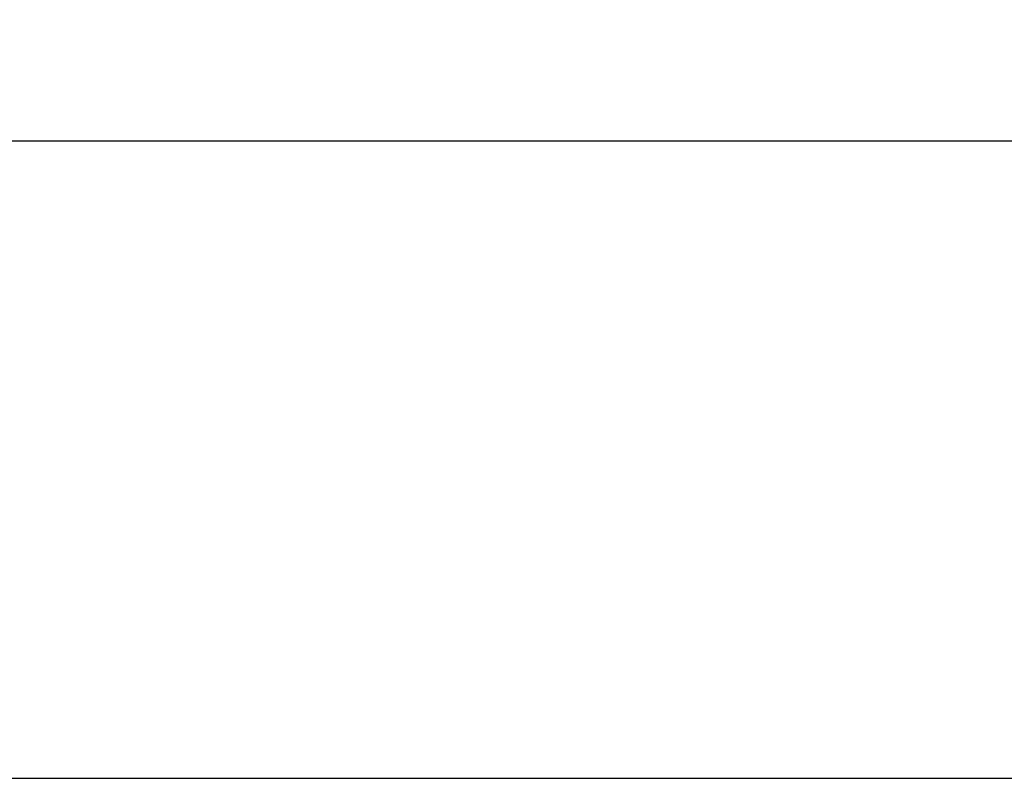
# Model space of a CAD drawing. Header units: inches. Extents: x 0 to 34, y 0 to 22.
# Tile 58 of 78: x 30.835 to 31.824, y 5.554 to 6.316. Entities that reach past the tile are written whole.
import ezdxf

# ---------------------------------------------------------------- set-up
doc = ezdxf.new("R2010")
doc.units = ezdxf.units.IN
doc.header["$LTSCALE"] = 1.87
doc.header["$MEASUREMENT"] = 0
doc.layers.get('0').update_dxf_attribs({"linetype": 'CONTINUOUS'})
doc.layers.add('DIMENSIONS', color=7, linetype='CONTINUOUS')
doc.styles.get("Standard").update_dxf_attribs({"font": 'txt', "width": 0.8})
doc.dimstyles.new('DIMSTYLE_3', dxfattribs={"dimtxt": 0.125, "dimasz": 0.18, "dimexe": 0.125, "dimexo": 0.0625, "dimgap": 0.0625, "dimtad": 0, "dimtih": 1, "dimtoh": 1, "dimzin": 4, "dimdsep": 46, "dimtxsty": 'STANDARD', "dimblk": '_FILLED', "dimblk1": '_FILLED', "dimblk2": '_FILLED', "dimcen": 0.09, "dimadec": 0, "dimazin": 0, "dimtp": 0.001, "dimtm": 0.001, "dimtfac": 1, "dimtofl": 0, "dimtmove": 0, "dimatfit": 3, "dimldrblk": '_FILLED', "dimfxl": 1, "dimtolj": 1, "dimtzin": 4, "dimarcsym": 0})

# ---------------------------------------------------------------- blocks, each defined once
blk = doc.blocks.new('_FILLED')
at = {"color": 0, "linetype": 'BYBLOCK'}
blk.add_solid([(0, 0), (-1, 0.1736), (-1, -0.1736)], dxfattribs=at)
blk = doc.blocks.new('*D22')
at = {"layer": 'DIMENSIONS', "color": 2, "linetype": 'CONTINUOUS'}
for p, q in [((30.57955, 7.45745), (32.44779, 7.45745)), ((32.32279, 7.45745), (32.32279, 6.9508)), ((32.32279, 6.19414), (32.32279, 6.5133)), ((27.31843, 6.19414), (32.44779, 6.19414))]:
    blk.add_line(p, q, dxfattribs=at)
at = {"layer": 'DIMENSIONS', "color": 2, "linetype": 'CONTINUOUS', "xscale": 0.18, "yscale": 0.18, "zscale": 0.18}
for p, rotation in [((32.32279, 7.45745), 90), ((32.32279, 6.19414), 270)]:
    blk.add_blockref('_FILLED', p, dxfattribs=dict(at, rotation=rotation))
at = {"layer": 'DIMENSIONS', "color": 2, "linetype": 'CONTINUOUS', "insert": (32.22279, 6.8883), "char_height": 0.125, "width": 0.6, "attachment_point": 2, "line_spacing_factor": 0.9}
blk.add_mtext('1.26\\P[32.1]', dxfattribs=at)
blk = doc.blocks.new('*D23')
at = {"layer": 'DIMENSIONS', "color": 2, "linetype": 'CONTINUOUS'}
for p, q in [((30.57955, 7.45745), (33.19779, 7.45745)), ((33.07279, 7.45745), (33.07279, 6.53565)), ((33.07279, 5.55414), (33.07279, 6.09815)), ((28.38876, 5.55414), (33.19779, 5.55414))]:
    blk.add_line(p, q, dxfattribs=at)
at = {"layer": 'DIMENSIONS', "color": 2, "linetype": 'CONTINUOUS', "xscale": 0.18, "yscale": 0.18, "zscale": 0.18}
for p, rotation in [((33.07279, 7.45745), 90), ((33.07279, 5.55414), 270)]:
    blk.add_blockref('_FILLED', p, dxfattribs=dict(at, rotation=rotation))
at = {"layer": 'DIMENSIONS', "color": 2, "linetype": 'CONTINUOUS', "insert": (32.97279, 6.47315), "char_height": 0.125, "width": 0.6, "attachment_point": 2, "line_spacing_factor": 0.9}
blk.add_mtext('1.90\\P[48.3]', dxfattribs=at)

msp = doc.modelspace()

# ---------------------------------------------------------------- dimensions: what is measured, and where the dimension line sits
at = {"layer": 'DIMENSIONS', "color": 2, "linetype": 'CONTINUOUS'}
for base, p1, p2, angle, picture, middle in [((32.32279, 7.45745), (27.25593, 6.19414), (30.51705, 7.45745), 90, '*D22', (32.32279, 6.73205)), ((33.07279, 5.55414), (30.51705, 7.45745), (28.32626, 5.55414), 270, '*D23', (33.07279, 6.3169))]:
    dim = msp.add_linear_dim(base=base, p1=p1, p2=p2, angle=angle, dimstyle='DIMSTYLE_3', dxfattribs=at)
    dim.commit()
    dim.dimension.update_dxf_attribs({"geometry": picture, "text_midpoint": middle, "dimtype": 160})

doc.saveas('drawing.dxf')
